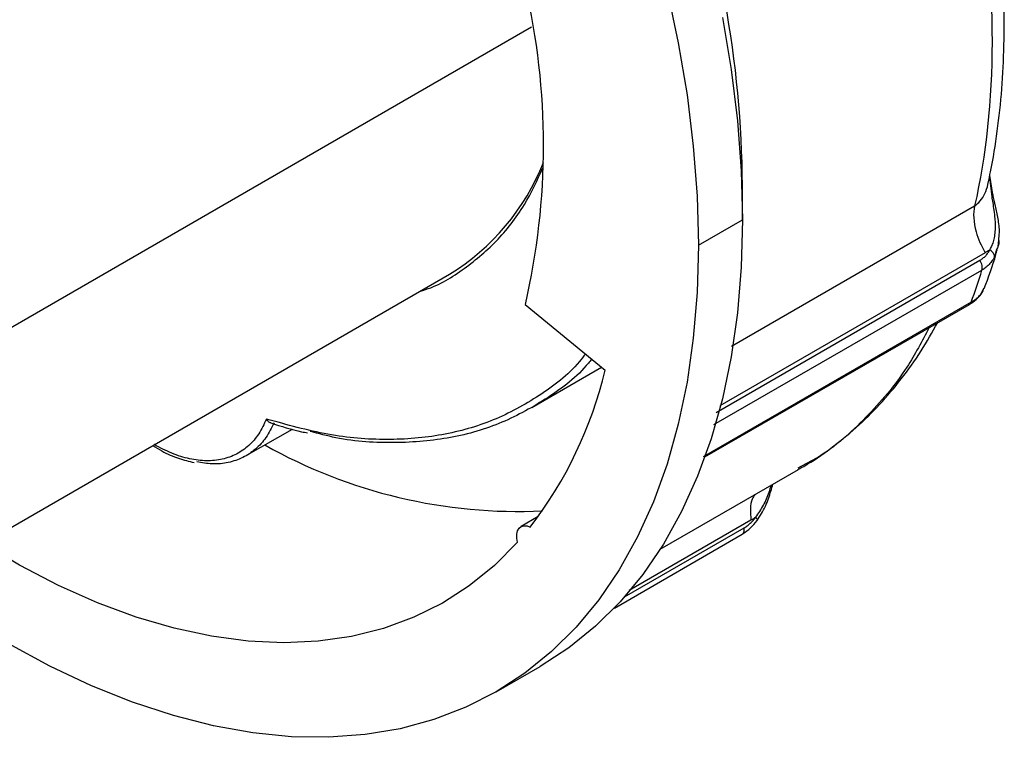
# Model space of a CAD drawing. Header units: inches. Extents: x 0 to 33, y 0 to 25.5.
# Tile 16 of 19: x 26.8 to 28.7, y 19.6 to 21. Entities that reach past the tile are written whole.
import ezdxf

# ---------------------------------------------------------------- set-up
doc = ezdxf.new("R2010")
doc.units = ezdxf.units.IN
doc.header["$LTSCALE"] = 3
doc.header["$MEASUREMENT"] = 0

msp = doc.modelspace()

# ---------------------------------------------------------------- linework, layer by layer
for p, q in [((26.7144, 20.3464), (27.8056, 20.9763)), ((28.6798, 20.6585), (28.6741, 20.6947)), ((28.6785, 20.6542), (28.6741, 20.6916)), ((28.2052, 20.6107), (28.2052, 20.675)), ((28.1847, 20.3711), (28.6453, 20.637)), ((28.1217, 20.5625), (28.2052, 20.6107)), ((28.69, 20.5599), (28.6911, 20.572)), ((28.6871, 20.5542), (28.6829, 20.5398)), ((28.6656, 20.5482), (28.1626, 20.2578)), ((28.1551, 20.245), (28.6555, 20.5338)), ((26.4824, 19.8336), (27.65, 20.5076)), ((28.1513, 20.222), (28.6594, 20.5153)), ((28.6578, 20.47), (28.6623, 20.4796)), ((28.661, 20.4746), (28.6627, 20.4809)), ((27.7936, 20.4497), (27.9449, 20.3252)), ((28.6389, 20.4543), (28.1308, 20.1611)), ((28.1342, 20.1607), (28.6356, 20.4502)), ((27.8058, 20.2543), (27.9382, 20.3308)), ((27.2645, 20.1633), (27.3519, 20.2137)), ((28.0495, 19.9859), (28.3114, 20.1371)), ((27.8181, 20.0475), (27.7854, 20.0286)), ((28.2214, 20.0408), (27.9906, 19.9075)), ((27.9624, 19.8742), (28.2047, 20.0141)), ((27.9817, 19.8954), (28.2085, 20.0263)), ((27.7384, 19.7153), (27.8219, 19.7636))]:
    msp.add_line(p, q)
at = {"flags": 128}
for points in [[(28.0624, 21.0462), (28.0836, 20.9461), (28.1002, 20.8473), (28.1121, 20.7502), (28.1193, 20.6551), (28.1217, 20.5625)], [(28.1672, 20.9943), (28.1837, 20.8955), (28.1956, 20.7984), (28.2028, 20.7034), (28.2052, 20.6107)], [(28.2052, 20.6107), (28.2028, 20.5209), (28.1956, 20.4341), (28.1837, 20.3508), (28.1672, 20.2711), (28.1459, 20.1954), (28.1201, 20.1241), (28.0899, 20.0572), (28.0553, 19.9951), (28.0165, 19.938), (27.9736, 19.8862), (27.9267, 19.8397), (27.8761, 19.7988), (27.8219, 19.7636), (27.8219, 19.7636)], [(28.1217, 20.5625), (28.1193, 20.4727), (28.1121, 20.3859), (28.1002, 20.3026), (28.0836, 20.2229), (28.0624, 20.1472), (28.0366, 20.0758), (28.0064, 20.009), (27.9718, 19.9469), (27.933, 19.8898), (27.89, 19.8379), (27.8432, 19.7915), (27.7926, 19.7506), (27.7384, 19.7154), (27.6809, 19.6861), (27.6202, 19.6627), (27.5565, 19.6453), (27.4901, 19.6341), (27.4213, 19.629), (27.3502, 19.6301), (27.2772, 19.6373), (27.2025, 19.6507), (27.1264, 19.6701), (27.0491, 19.6955), (26.9709, 19.7269), (26.8922, 19.7641), (26.8132, 19.807)], [(27.7788, 19.999), (27.7774, 20.007), (27.7774, 20.0144), (27.7789, 20.0206), (27.7818, 20.0256), (27.7859, 20.0289), (27.7909, 20.0304), (27.7968, 20.03), (27.803, 20.0277)], [(27.7788, 19.999), (27.735, 19.955), (27.6874, 19.9166), (27.6363, 19.8837), (27.5819, 19.8567), (27.5244, 19.8356), (27.464, 19.8205), (27.4009, 19.8114), (27.3356, 19.8084), (27.268, 19.8115), (27.1987, 19.8206), (27.1278, 19.8359), (27.0556, 19.8571), (26.9825, 19.8842), (26.9087, 19.9171), (26.8344, 19.9557), (26.765, 19.9967)]]:
    msp.add_lwpolyline(points, dxfattribs=at)
for centre, radius, start, end in [((26.4863, 20.7519), 1.3418, 346.9851, 13.0149), ((26.2447, 20.6656), 1.9605, 0.2749, 10.5463), ((27.4243, 20.8777), 0.4335, 301.3662, 338.5879), ((27.1726, 20.5111), 0.7944, 322.5259, 346.4723), ((27.7804, 21.0372), 0.9798, 240.6135, 272.6703)]:
    msp.add_arc(centre, radius, start, end)
for points, knots in [([(28.6453, 21.2977), (28.6673, 21.1768), (28.6784, 21.0593), (28.6784, 20.8372), (28.6673, 20.7325), (28.6453, 20.637)], [0, 0, 0, 0, 0.5, 0.5, 1, 1, 1, 1]), ([(28.671, 20.6801), (28.6726, 20.6873), (28.6796, 20.7193), (28.6891, 20.7785), (28.6977, 20.8585), (28.7018, 20.9414), (28.7016, 21.0266), (28.6971, 21.1138), (28.6882, 21.2029), (28.6798, 21.2642), (28.6743, 21.2957), (28.6741, 21.2967)], [0, 0, 0, 0, 0.039333, 0.175683, 0.312169, 0.448805, 0.585508, 0.722206, 0.85886, 0.995448, 1, 1, 1, 1]), ([(27.594, 20.4753), (27.5958, 20.4758), (27.6252, 20.4835), (27.6747, 20.5138), (27.7398, 20.5674), (27.7915, 20.6327), (27.816, 20.6853), (27.8271, 20.7092)], [0, 0, 0, 0, 0.016444, 0.272908, 0.529371, 0.785835, 1, 1, 1, 1]), ([(28.6453, 20.637), (28.6491, 20.6398), (28.657, 20.6456), (28.6653, 20.6603), (28.6698, 20.6722), (28.6708, 20.6792), (28.671, 20.6801)], [0, 0, 0, 0, 0.299691, 0.619433, 0.952153, 1, 1, 1, 1]), ([(28.6745, 20.5539), (28.6752, 20.5552), (28.6768, 20.5578), (28.6787, 20.562), (28.6804, 20.5665), (28.6819, 20.5713), (28.6836, 20.5784), (28.6849, 20.5886), (28.6852, 20.6008), (28.6843, 20.6144), (28.6827, 20.6281), (28.6805, 20.642), (28.6791, 20.6504), (28.6785, 20.6542)], [0, 0, 0, 0, 0.048713, 0.098702, 0.14994, 0.202403, 0.256076, 0.373653, 0.507391, 0.604286, 0.754498, 0.891138, 1, 1, 1, 1]), ([(28.6798, 20.6583), (28.6799, 20.6578), (28.6802, 20.6565), (28.6791, 20.655), (28.6785, 20.6542)], [0, 0, 0, 0, 0.436685, 1, 1, 1, 1]), ([(28.6911, 20.572), (28.6917, 20.5768), (28.6933, 20.5898), (28.6902, 20.6121), (28.6852, 20.6366), (28.6816, 20.6513), (28.6799, 20.6585)], [0, 0, 0, 0, 0.167639, 0.461302, 0.73778, 1, 1, 1, 1]), ([(28.6453, 20.637), (28.6422, 20.6232), (28.644, 20.5928), (28.658, 20.5608), (28.6656, 20.5482)], [0, 0, 0, 0, 0.571429, 1, 1, 1, 1]), ([(28.6914, 20.5715), (28.6914, 20.5707), (28.6917, 20.5641), (28.6893, 20.5588), (28.6871, 20.5542)], [0, 0, 0, 0, 0.128693, 1, 1, 1, 1]), ([(28.6555, 20.5338), (28.6565, 20.5344), (28.6584, 20.5356), (28.6612, 20.5377), (28.6639, 20.5399), (28.6672, 20.5432), (28.6709, 20.5477), (28.6733, 20.5519), (28.6745, 20.5539)], [0, 0, 0, 0, 0.123592, 0.247824, 0.373143, 0.499988, 0.749512, 1, 1, 1, 1]), ([(28.6638, 20.4805), (28.6716, 20.5016), (28.6806, 20.5255), (28.6875, 20.5509), (28.6884, 20.5538)], [0, 0, 0, 0, 0.883665, 1, 1, 1, 1]), ([(28.6745, 20.5539), (28.6731, 20.5529), (28.6702, 20.5509), (28.6671, 20.5491), (28.6656, 20.5482)], [0, 0, 0, 0, 0.501195, 1, 1, 1, 1]), ([(28.6829, 20.5398), (28.6833, 20.5415), (28.6825, 20.5463), (28.6779, 20.5514), (28.6745, 20.5539)], [0, 0, 0, 0, 0.428571, 1, 1, 1, 1]), ([(28.6829, 20.5398), (28.6821, 20.5384), (28.6804, 20.5354), (28.6776, 20.5313), (28.6744, 20.5275), (28.671, 20.524), (28.6674, 20.5207), (28.6635, 20.5178), (28.6608, 20.5161), (28.6594, 20.5153)], [0, 0, 0, 0, 0.145264, 0.289596, 0.433072, 0.575769, 0.717768, 0.859151, 1, 1, 1, 1]), ([(28.6594, 20.5153), (28.6601, 20.5177), (28.6601, 20.5208), (28.6588, 20.5273), (28.6574, 20.5307), (28.6555, 20.5338)], [0, 0, 0, 0, 0.5, 0.5, 1, 1, 1, 1]), ([(28.6351, 20.45), (28.6398, 20.4529), (28.6492, 20.459), (28.655, 20.4663), (28.6578, 20.47)], [0, 0, 0, 0, 0.496504, 1, 1, 1, 1]), ([(28.6389, 20.4543), (28.6403, 20.4552), (28.643, 20.4568), (28.6468, 20.4595), (28.6503, 20.4623), (28.6535, 20.4652), (28.6564, 20.4682), (28.6589, 20.4713), (28.6603, 20.4735), (28.661, 20.4746)], [0, 0, 0, 0, 0.140849, 0.282232, 0.424231, 0.566928, 0.710404, 0.854736, 1, 1, 1, 1]), ([(28.6577, 20.4701), (28.658, 20.4703), (28.6596, 20.4714), (28.6604, 20.4731), (28.661, 20.4746)], [0, 0, 0, 0, 0.17892, 1, 1, 1, 1]), ([(28.6355, 20.4504), (28.6361, 20.4507), (28.6376, 20.4515), (28.6384, 20.4532), (28.6389, 20.4543)], [0, 0, 0, 0, 0.378297, 1, 1, 1, 1]), ([(28.5592, 20.4061), (28.5457, 20.3804), (28.512, 20.3161), (28.4406, 20.2342), (28.3706, 20.1704), (28.3229, 20.146), (28.3101, 20.1395)], [0, 0, 0, 0, 0.219015, 0.549334, 0.879654, 1, 1, 1, 1]), ([(28.3102, 20.1369), (28.3139, 20.1389), (28.3358, 20.1505), (28.373, 20.1767), (28.4212, 20.2155), (28.4659, 20.2595), (28.507, 20.3082), (28.544, 20.3599), (28.5651, 20.3973), (28.5754, 20.4155)], [0, 0, 0, 0, 0.033527, 0.195529, 0.357524, 0.519833, 0.682769, 0.846565, 1, 1, 1, 1]), ([(27.9076, 20.356), (27.9038, 20.3511), (27.8788, 20.3188), (27.8208, 20.2753), (27.7342, 20.2276), (27.6369, 20.1998), (27.5317, 20.1909), (27.4201, 20.1999), (27.3419, 20.2218), (27.3027, 20.2327)], [0, 0, 0, 0, 0.028723, 0.190603, 0.352482, 0.514362, 0.676241, 0.838121, 1, 1, 1, 1]), ([(27.9192, 20.3464), (27.9172, 20.3439), (27.8939, 20.3138), (27.8376, 20.2718), (27.7508, 20.2231), (27.6532, 20.1944), (27.5474, 20.1854), (27.4574, 20.1903), (27.4018, 20.2049), (27.3854, 20.2092)], [0, 0, 0, 0, 0.01666, 0.198139, 0.379618, 0.561097, 0.742576, 0.924056, 1, 1, 1, 1]), ([(27.3027, 20.2327), (27.2982, 20.223), (27.2892, 20.2037), (27.2698, 20.1815), (27.2465, 20.1652), (27.2196, 20.1555), (27.1896, 20.1524), (27.1573, 20.1563), (27.1238, 20.1663), (27.101, 20.1783), (27.0898, 20.1842)], [0, 0, 0, 0, 0.125426, 0.250852, 0.376278, 0.501703, 0.627129, 0.752555, 0.877981, 1, 1, 1, 1]), ([(27.3173, 20.2257), (27.3125, 20.216), (27.3029, 20.1967), (27.2826, 20.1748), (27.2585, 20.1586), (27.2308, 20.1493), (27.2014, 20.1462), (27.1805, 20.1496), (27.1707, 20.1513)], [0, 0, 0, 0, 0.169977, 0.339954, 0.50993, 0.679907, 0.849884, 1, 1, 1, 1]), ([(27.3109, 20.2253), (27.3104, 20.2255), (27.3086, 20.2261), (27.3056, 20.2284), (27.3038, 20.2311), (27.3027, 20.2327)], [0, 0, 0, 0, 0.165096, 0.522839, 1, 1, 1, 1]), ([(27.3109, 20.2254), (27.3306, 20.2191), (27.3541, 20.2117), (27.377, 20.2071), (27.3807, 20.2064)], [0, 0, 0, 0, 0.837012, 1, 1, 1, 1]), ([(27.0868, 20.1825), (27.0926, 20.1789), (27.1091, 20.1688), (27.1357, 20.1575), (27.1559, 20.1526), (27.1657, 20.1502)], [0, 0, 0, 0, 0.219199, 0.621281, 1, 1, 1, 1]), ([(28.2305, 20.0466), (28.2356, 20.0538), (28.2457, 20.0682), (28.2547, 20.0906), (28.2589, 20.1031), (28.2604, 20.1076)], [0, 0, 0, 0, 0.390942, 0.775211, 1, 1, 1, 1]), ([(28.2329, 20.0402), (28.2385, 20.049), (28.2495, 20.0663), (28.2581, 20.0916), (28.2616, 20.1047), (28.2628, 20.109)], [0, 0, 0, 0, 0.413494, 0.808626, 1, 1, 1, 1]), ([(28.2289, 20.0894), (28.2271, 20.0868), (28.2224, 20.0796), (28.2194, 20.0629), (28.2208, 20.0482), (28.2214, 20.0408)], [0, 0, 0, 0, 0.230879, 0.615439, 1, 1, 1, 1]), ([(28.2065, 20.0156), (28.2113, 20.0189), (28.2209, 20.0254), (28.2289, 20.0353), (28.2329, 20.0402)], [0, 0, 0, 0, 0.502901, 1, 1, 1, 1]), ([(28.2085, 20.0263), (28.2095, 20.0269), (28.2115, 20.0281), (28.2144, 20.0301), (28.2173, 20.0324), (28.221, 20.0357), (28.2256, 20.0403), (28.2289, 20.0445), (28.2305, 20.0466)], [0, 0, 0, 0, 0.123592, 0.247824, 0.373143, 0.499988, 0.749512, 1, 1, 1, 1]), ([(28.2305, 20.0466), (28.229, 20.0456), (28.226, 20.0435), (28.2229, 20.0417), (28.2214, 20.0408)], [0, 0, 0, 0, 0.501252, 1, 1, 1, 1]), ([(28.2305, 20.0466), (28.2312, 20.0455), (28.2326, 20.0433), (28.2333, 20.0412), (28.2329, 20.0405), (28.2327, 20.0403)], [0, 0, 0, 0, 0.417559, 0.835121, 1, 1, 1, 1]), ([(28.2033, 20.0135), (28.2043, 20.0138), (28.2056, 20.0143), (28.2063, 20.0155), (28.2064, 20.0157)], [0, 0, 0, 0, 0.818907, 1, 1, 1, 1]), ([(28.2064, 20.0157), (28.2069, 20.0164), (28.2081, 20.018), (28.2089, 20.0216), (28.2086, 20.0247), (28.2085, 20.0263)], [0, 0, 0, 0, 0.2802803, 0.6401401, 1, 1, 1, 1])]:
    msp.add_open_spline(points, degree=3, knots=knots)
msp.add_open_spline([(28.6389, 20.4543), (28.6463, 20.4741), (28.6531, 20.4945), (28.6594, 20.5153)], degree=3)

doc.saveas('drawing.dxf')
